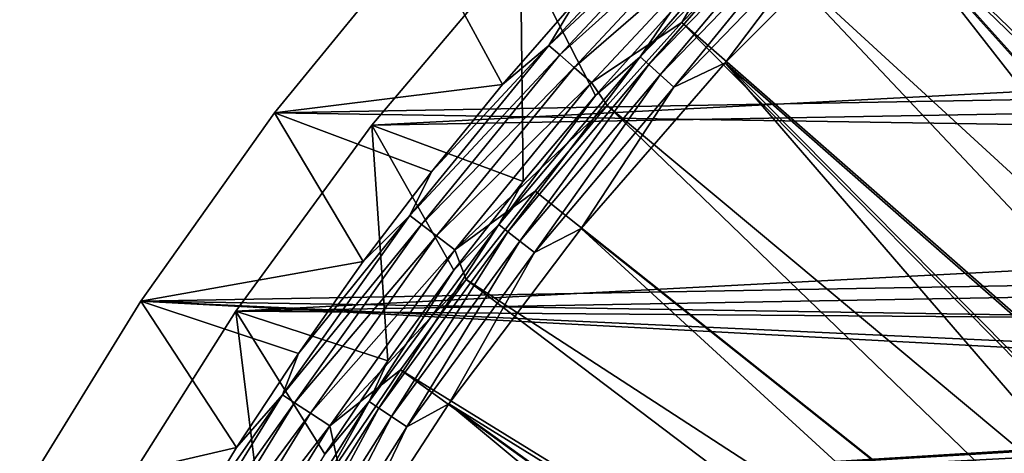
# Model space of a CAD drawing. Header units: metres. Extents: x -37.4 to 37.6, y -35 to 35.
# Tile 206 of 256: x -30.4 to -20.5, y 17.8 to 22.1. Entities that reach past the tile are written whole.
import ezdxf

# ---------------------------------------------------------------- set-up
doc = ezdxf.new("R2010")
doc.units = ezdxf.units.M
doc.layers.add('solid_506616_SW0001', color=7, linetype='CONTINUOUS')

msp = doc.modelspace()

# ---------------------------------------------------------------- linework, layer by layer
at = {"layer": 'solid_506616_SW0001'}
for points in [[(-12.953735, 16.049282, 20.646507), (-20.418873, 25.203476, 7.295379), (-21.286022, 24.475513, 7.295379)], [(-21.71851, 23.279625, 6.765283), (-20.0417, 24.737923, 6.765283), (-13.210644, 15.049964, 20.116411)], [(-13.605906, 15.500259, 20.646507), (-21.286022, 24.475513, 7.295379), (-22.127237, 23.717733, 7.295379)], [(-13.605906, 15.500259, 20.646507), (-12.953735, 16.049282, 20.646507), (-21.286022, 24.475513, 7.295379)], [(-26.862158, 21.076065, -3.596469), (26.100233, 22.012585, -3.596469), (24.537519, 23.742081, -3.596469)], [(-26.862158, 21.076065, -3.596469), (24.537519, 23.742081, -3.596469), (-25.361567, 22.859728, -3.596469)], [(-14.234832, 14.924755, 20.646507), (-22.127237, 23.717733, 7.295379), (-22.941496, 22.931055, 7.295379)], [(-14.234832, 14.924755, 20.646507), (-13.605906, 15.500259, 20.646507), (-22.127237, 23.717733, 7.295379)], [(-25.073151, 21.883972, 5.767566), (-23.555471, 23.509804, 5.767566), (-24.794455, 22.348888, 5.339492)], [(-23.451744, 23.406279, 6.182486), (-23.555471, 23.509804, 5.767566), (-25.073151, 21.883972, 5.767566)], [(-24.962742, 21.787605, 6.182486), (-23.451744, 23.406279, 6.182486), (-25.073151, 21.883972, 5.767566)], [(-23.316387, 23.271183, 6.578798), (-23.451744, 23.406279, 6.182486), (-24.962742, 21.787605, 6.182486)], [(-24.149822, 21.767839, 5.543032), (-22.608032, 23.365135, 5.543032), (-24.062738, 21.689344, 5.874969)], [(-23.051519, 23.041029, 5.200573), (-22.608032, 23.365135, 5.543032), (-24.149822, 21.767839, 5.543032)], [(-22.608032, 23.365135, 5.543032), (-22.526508, 23.28088, 5.874969), (-24.062738, 21.689344, 5.874969)], [(-24.818663, 21.661854, 6.578798), (-23.316387, 23.271183, 6.578798), (-24.962742, 21.787605, 6.182486)], [(-23.151037, 23.106153, 6.951706), (-23.316387, 23.271183, 6.578798), (-24.818663, 21.661854, 6.578798)], [(-24.062738, 21.689344, 5.874969), (-22.526508, 23.28088, 5.874969), (-23.949097, 21.586912, 6.192019)], [(-22.526508, 23.28088, 5.874969), (-22.420124, 23.170933, 6.192019), (-23.949097, 21.586912, 6.192019)], [(-23.289509, 21.707911, 6.765283), (-21.71851, 23.279625, 6.765283), (-14.408339, 13.907635, 20.116411)], [(-22.290165, 23.036623, 6.490345), (-21.71851, 23.279625, 6.765283), (-23.289509, 21.707911, 6.765283)], [(-21.71851, 23.279625, 6.765283), (-13.210644, 15.049964, 20.116411), (-13.821298, 14.491179, 20.116411)], [(-21.71851, 23.279625, 6.765283), (-13.821298, 14.491179, 20.116411), (-14.408339, 13.907635, 20.116411)], [(-24.642658, 21.508236, 6.951706), (-23.151037, 23.106153, 6.951706), (-24.818663, 21.661854, 6.578798)], [(-23.727802, 22.11644, 7.295379), (-23.151037, 23.106153, 6.951706), (-24.642658, 21.508236, 6.951706)], [(-23.949097, 21.586912, 6.192019), (-22.420124, 23.170933, 6.192019), (-23.810276, 21.461784, 6.490345)], [(-22.420124, 23.170933, 6.192019), (-22.290165, 23.036623, 6.490345), (-23.810276, 21.461784, 6.490345)], [(-23.727802, 22.11644, 7.295379), (-22.941496, 22.931055, 7.295379), (-23.151037, 23.106153, 6.951706)], [(-27.847374, 21.201921, -3.846846), (-26.368233, 23.015491, -3.846846), (27.080383, 22.173195, -3.846846)], [(-25.543016, 21.489349, 5.339492), (-26.368233, 23.015491, -3.846846), (-27.847374, 21.201921, -3.846846)], [(-25.543016, 21.489349, 5.339492), (-24.794455, 22.348888, 5.339492), (-26.368233, 23.015491, -3.846846)], [(-23.841599, 22.222506, 5.200573), (-23.051519, 23.041029, 5.200573), (-24.149822, 21.767839, 5.543032)], [(-23.810276, 21.461784, 6.490345), (-22.290165, 23.036623, 6.490345), (-23.289509, 21.707911, 6.765283)], [(-14.839437, 14.323751, 20.646507), (-22.941496, 22.931055, 7.295379), (-23.727802, 22.11644, 7.295379)], [(-14.839437, 14.323751, 20.646507), (-14.234832, 14.924755, 20.646507), (-22.941496, 22.931055, 7.295379)], [(-26.862158, 21.076065, -3.596469), (-25.361567, 22.859728, -3.596469), (-25.333685, 20.505268, 5.200573)], [(-25.361567, 22.859728, -3.596469), (-23.841599, 22.222506, 5.200573), (-24.602629, 21.376909, 5.200573)], [(-25.361567, 22.859728, -3.596469), (-24.602629, 21.376909, 5.200573), (-25.333685, 20.505268, 5.200573)], [(-25.073151, 21.883972, 5.767566), (-24.794455, 22.348888, 5.339492), (-25.543016, 21.489349, 5.339492)], [(-24.602629, 21.376909, 5.200573), (-23.841599, 22.222506, 5.200573), (-24.149822, 21.767839, 5.543032)], [(-27.847374, 21.201921, -3.846846), (27.080383, 22.173195, -3.846846), (28.500362, 20.315546, -3.846846)], [(-24.485201, 21.274878, 7.295379), (-23.727802, 22.11644, 7.295379), (-24.642658, 21.508236, 6.951706)], [(-15.418689, 13.698277, 20.646507), (-23.727802, 22.11644, 7.295379), (-24.485201, 21.274878, 7.295379)], [(-15.418689, 13.698277, 20.646507), (-14.839437, 14.323751, 20.646507), (-23.727802, 22.11644, 7.295379)], [(-28.237759, 19.193941, -3.596469), (27.541513, 20.180271, -3.596469), (26.100233, 22.012585, -3.596469)], [(-28.237759, 19.193941, -3.596469), (26.100233, 22.012585, -3.596469), (-26.862158, 21.076065, -3.596469)], [(-26.478848, 20.1604, 5.767566), (-25.073151, 21.883972, 5.767566), (-26.261795, 20.604755, 5.339492)], [(-24.962742, 21.787605, 6.182486), (-25.073151, 21.883972, 5.767566), (-26.478848, 20.1604, 5.767566)], [(-25.073151, 21.883972, 5.767566), (-25.543016, 21.489349, 5.339492), (-26.261795, 20.604755, 5.339492)], [(-26.362247, 20.071625, 6.182486), (-24.962742, 21.787605, 6.182486), (-26.478848, 20.1604, 5.767566)], [(-24.818663, 21.661854, 6.578798), (-24.962742, 21.787605, 6.182486), (-26.362247, 20.071625, 6.182486)], [(-25.579012, 20.06905, 5.543032), (-24.149822, 21.767839, 5.543032), (-25.486774, 19.996681, 5.874969)], [(-24.602629, 21.376909, 5.200573), (-24.149822, 21.767839, 5.543032), (-25.579012, 20.06905, 5.543032)], [(-24.149822, 21.767839, 5.543032), (-24.062738, 21.689344, 5.874969), (-25.486774, 19.996681, 5.874969)], [(-24.747044, 20.030436, 6.765283), (-23.289509, 21.707911, 6.765283), (-15.50761, 12.670302, 20.116411)], [(-23.810276, 21.461784, 6.490345), (-23.289509, 21.707911, 6.765283), (-24.747044, 20.030436, 6.765283)], [(-23.289509, 21.707911, 6.765283), (-14.408339, 13.907635, 20.116411), (-14.970763, 13.30033, 20.116411)], [(-23.289509, 21.707911, 6.765283), (-14.970763, 13.30033, 20.116411), (-15.50761, 12.670302, 20.116411)], [(-26.210093, 19.955776, 6.578798), (-24.818663, 21.661854, 6.578798), (-26.362247, 20.071625, 6.182486)], [(-24.642658, 21.508236, 6.951706), (-24.818663, 21.661854, 6.578798), (-26.210093, 19.955776, 6.578798)], [(-25.486774, 19.996681, 5.874969), (-24.062738, 21.689344, 5.874969), (-25.366409, 19.902245, 6.192019)], [(-24.062738, 21.689344, 5.874969), (-23.949097, 21.586912, 6.192019), (-25.366409, 19.902245, 6.192019)], [(-26.02422, 19.814257, 6.951706), (-24.642658, 21.508236, 6.951706), (-26.210093, 19.955776, 6.578798)], [(-24.485201, 21.274878, 7.295379), (-24.642658, 21.508236, 6.951706), (-26.02422, 19.814257, 6.951706)], [(-25.366409, 19.902245, 6.192019), (-23.949097, 21.586912, 6.192019), (-25.219374, 19.78688, 6.490345)], [(-23.949097, 21.586912, 6.192019), (-23.810276, 21.461784, 6.490345), (-25.219374, 19.78688, 6.490345)], [(-26.261795, 20.604755, 5.339492), (-25.543016, 21.489349, 5.339492), (-27.847374, 21.201921, -3.846846)], [(-25.219374, 19.78688, 6.490345), (-23.810276, 21.461784, 6.490345), (-24.747044, 20.030436, 6.765283)], [(-25.333685, 20.505268, 5.200573), (-24.602629, 21.376909, 5.200573), (-25.579012, 20.06905, 5.543032)], [(-25.212769, 20.407396, 7.295379), (-24.485201, 21.274878, 7.295379), (-26.02422, 19.814257, 6.951706)], [(-15.971599, 13.049397, 20.646507), (-24.485201, 21.274878, 7.295379), (-25.212769, 20.407396, 7.295379)], [(-15.971599, 13.049397, 20.646507), (-15.418689, 13.698277, 20.646507), (-24.485201, 21.274878, 7.295379)], [(-29.200788, 19.295233, -3.846846), (-27.847374, 21.201921, -3.846846), (28.500362, 20.315546, -3.846846)], [(-26.949955, 19.696136, 5.339492), (-27.847374, 21.201921, -3.846846), (-29.200788, 19.295233, -3.846846)], [(-26.949955, 19.696136, 5.339492), (-26.261795, 20.604755, 5.339492), (-27.847374, 21.201921, -3.846846)], [(-28.237759, 19.193941, -3.596469), (-26.862158, 21.076065, -3.596469), (-26.702349, 18.688129, 5.200573)], [(-26.862158, 21.076065, -3.596469), (-25.333685, 20.505268, 5.200573), (-26.033875, 19.608644, 5.200573)], [(-26.862158, 21.076065, -3.596469), (-26.033875, 19.608644, 5.200573), (-26.702349, 18.688129, 5.200573)], [(-26.478848, 20.1604, 5.767566), (-26.261795, 20.604755, 5.339492), (-26.949955, 19.696136, 5.339492)], [(-26.033875, 19.608644, 5.200573), (-25.333685, 20.505268, 5.200573), (-25.579012, 20.06905, 5.543032)], [(-29.200788, 19.295233, -3.846846), (28.500362, 20.315546, -3.846846), (29.793741, 18.366613, -3.846846)], [(-25.909616, 19.515053, 7.295379), (-25.212769, 20.407396, 7.295379), (-26.02422, 19.814257, 6.951706)], [(-15.971599, 13.049397, 20.646507), (-25.212769, 20.407396, 7.295379), (-25.909616, 19.515053, 7.295379)], [(-0.806215, 18.982838, -3.596469), (27.541513, 20.180271, -3.596469), (-28.237759, 19.193941, -3.596469)], [(-27.766283, 18.346788, 5.767566), (-26.478848, 20.1604, 5.767566), (-27.606691, 18.764553, 5.339492)], [(-26.362247, 20.071625, 6.182486), (-26.478848, 20.1604, 5.767566), (-27.766283, 18.346788, 5.767566)], [(-26.478848, 20.1604, 5.767566), (-26.949955, 19.696136, 5.339492), (-27.606691, 18.764553, 5.339492)], [(-27.644014, 18.265997, 6.182486), (-26.362247, 20.071625, 6.182486), (-27.766283, 18.346788, 5.767566)], [(-26.210093, 19.955776, 6.578798), (-26.362247, 20.071625, 6.182486), (-27.644014, 18.265997, 6.182486)], [(-26.888943, 18.276691, 5.543032), (-25.579012, 20.06905, 5.543032), (-26.791981, 18.210785, 5.874969)], [(-26.033875, 19.608644, 5.200573), (-25.579012, 20.06905, 5.543032), (-26.888943, 18.276691, 5.543032)], [(-25.579012, 20.06905, 5.543032), (-25.486774, 19.996681, 5.874969), (-26.791981, 18.210785, 5.874969)], [(-26.084013, 18.255377, 6.765283), (-24.747044, 20.030436, 6.765283), (-16.017963, 12.018627, 20.116411)], [(-25.219374, 19.78688, 6.490345), (-24.747044, 20.030436, 6.765283), (-26.084013, 18.255377, 6.765283)], [(-24.747044, 20.030436, 6.765283), (-15.50761, 12.670302, 20.116411), (-16.017963, 12.018627, 20.116411)], [(-27.484461, 18.16057, 6.578798), (-26.210093, 19.955776, 6.578798), (-27.644014, 18.265997, 6.182486)], [(-26.02422, 19.814257, 6.951706), (-26.210093, 19.955776, 6.578798), (-27.484461, 18.16057, 6.578798)], [(-26.791981, 18.210785, 5.874969), (-25.486774, 19.996681, 5.874969), (-26.665451, 18.124783, 6.192019)], [(-25.486774, 19.996681, 5.874969), (-25.366409, 19.902245, 6.192019), (-26.665451, 18.124783, 6.192019)], [(-27.289551, 18.031784, 6.951706), (-26.02422, 19.814257, 6.951706), (-27.484461, 18.16057, 6.578798)], [(-25.909616, 19.515053, 7.295379), (-26.02422, 19.814257, 6.951706), (-27.289551, 18.031784, 6.951706)], [(-26.665451, 18.124783, 6.192019), (-25.366409, 19.902245, 6.192019), (-26.510885, 18.019722, 6.490345)], [(-25.366409, 19.902245, 6.192019), (-25.219374, 19.78688, 6.490345), (-26.510885, 18.019722, 6.490345)], [(-26.510885, 18.019722, 6.490345), (-25.219374, 19.78688, 6.490345), (-26.084013, 18.255377, 6.765283)], [(-27.606691, 18.764553, 5.339492), (-26.949955, 19.696136, 5.339492), (-29.200788, 19.295233, -3.846846)], [(-26.5749, 18.598932, 7.295379), (-25.909616, 19.515053, 7.295379), (-27.289551, 18.031784, 6.951706)], [(-26.702349, 18.688129, 5.200573), (-26.033875, 19.608644, 5.200573), (-26.888943, 18.276691, 5.543032)], [(-16.497221, 12.378224, 20.646507), (-25.909616, 19.515053, 7.295379), (-26.5749, 18.598932, 7.295379)], [(-16.497221, 12.378224, 20.646507), (-15.971599, 13.049397, 20.646507), (-25.909616, 19.515053, 7.295379)], [(-2.285989, 17.854227, -3.846846), (-30.424456, 17.30179, -3.846846), (-29.200788, 19.295233, -3.846846)], [(-28.231239, 17.81109, 5.339492), (-29.200788, 19.295233, -3.846846), (-30.424456, 17.30179, -3.846846)], [(-0.763783, 17.983742, -3.846846), (-29.200788, 19.295233, -3.846846), (29.793741, 18.366613, -3.846846)], [(-0.763783, 17.983742, -3.846846), (-2.285989, 17.854227, -3.846846), (-29.200788, 19.295233, -3.846846)], [(-28.231239, 17.81109, 5.339492), (-27.606691, 18.764553, 5.339492), (-29.200788, 19.295233, -3.846846)], [(-29.4821, 17.221636, -3.596469), (-28.237759, 19.193941, -3.596469), (-27.94092, 16.779945, 5.200573)], [(-0.806215, 18.982838, -3.596469), (-28.237759, 19.193941, -3.596469), (-29.4821, 17.221636, -3.596469)], [(-28.237759, 19.193941, -3.596469), (-26.702349, 18.688129, 5.200573), (-27.338287, 17.744846, 5.200573)], [(-28.237759, 19.193941, -3.596469), (-27.338287, 17.744846, 5.200573), (-27.94092, 16.779945, 5.200573)], [(-0.806215, 18.982838, -3.596469), (-29.4821, 17.221636, -3.596469), (-2.412988, 18.846128, -3.596469)], [(-2.412988, 18.846128, -3.596469), (-29.4821, 17.221636, -3.596469), (-4.002818, 18.573568, -3.596469)], [(-27.766283, 18.346788, 5.767566), (-27.606691, 18.764553, 5.339492), (-28.231239, 17.81109, 5.339492)], [(-27.338287, 17.744846, 5.200573), (-26.702349, 18.688129, 5.200573), (-26.888943, 18.276691, 5.543032)], [(-4.002818, 18.573568, -3.596469), (-29.4821, 17.221636, -3.596469), (-5.563947, 18.167055, -3.596469)], [(-27.207804, 17.660151, 7.295379), (-26.5749, 18.598932, 7.295379), (-27.289551, 18.031784, 6.951706)], [(-16.994658, 11.685904, 20.646507), (-26.5749, 18.598932, 7.295379), (-27.207804, 17.660151, 7.295379)], [(-16.994658, 11.685904, 20.646507), (-16.497221, 12.378224, 20.646507), (-26.5749, 18.598932, 7.295379)], [(-28.929708, 16.451235, 5.767566), (-27.766283, 18.346788, 5.767566), (-28.822872, 16.836861, 5.339492)], [(-27.644014, 18.265997, 6.182486), (-27.766283, 18.346788, 5.767566), (-28.929708, 16.451235, 5.767566)], [(-27.766283, 18.346788, 5.767566), (-28.231239, 17.81109, 5.339492), (-28.822872, 16.836861, 5.339492)], [(-28.802317, 16.378792, 6.182486), (-27.644014, 18.265997, 6.182486), (-28.929708, 16.451235, 5.767566)], [(-27.484461, 18.16057, 6.578798), (-27.644014, 18.265997, 6.182486), (-28.802317, 16.378792, 6.182486)], [(-28.073503, 16.399118, 5.543032), (-26.888943, 18.276691, 5.543032), (-27.972271, 16.339983, 5.874969)], [(-27.338287, 17.744846, 5.200573), (-26.888943, 18.276691, 5.543032), (-28.073503, 16.399118, 5.543032)], [(-26.888943, 18.276691, 5.543032), (-26.791981, 18.210785, 5.874969), (-27.972271, 16.339983, 5.874969)], [(-27.293905, 16.391378, 6.765283), (-26.084013, 18.255377, 6.765283), (-16.955744, 10.654824, 20.116411)], [(-26.510885, 18.019722, 6.490345), (-26.084013, 18.255377, 6.765283), (-27.293905, 16.391378, 6.765283)], [(-26.084013, 18.255377, 6.765283), (-16.017963, 12.018627, 20.116411), (-16.50095, 11.346418, 20.116411)], [(-26.084013, 18.255377, 6.765283), (-16.50095, 11.346418, 20.116411), (-16.955744, 10.654824, 20.116411)], [(-5.563947, 18.167055, -3.596469), (-29.4821, 17.221636, -3.596469), (-7.084486, 17.629759, -3.596469)], [(-28.636076, 16.284256, 6.578798), (-27.484461, 18.16057, 6.578798), (-28.802317, 16.378792, 6.182486)], [(-27.289551, 18.031784, 6.951706), (-27.484461, 18.16057, 6.578798), (-28.636076, 16.284256, 6.578798)], [(-27.972271, 16.339983, 5.874969), (-26.791981, 18.210785, 5.874969), (-27.840168, 16.262814, 6.192019)], [(-26.791981, 18.210785, 5.874969), (-26.665451, 18.124783, 6.192019), (-27.840168, 16.262814, 6.192019)], [(-27.840168, 16.262814, 6.192019), (-26.665451, 18.124783, 6.192019), (-27.678791, 16.168547, 6.490345)], [(-26.665451, 18.124783, 6.192019), (-26.510885, 18.019722, 6.490345), (-27.678791, 16.168547, 6.490345)], [(-28.433001, 16.168776, 6.951706), (-27.289551, 18.031784, 6.951706), (-28.636076, 16.284256, 6.578798)], [(-27.207804, 17.660151, 7.295379), (-27.289551, 18.031784, 6.951706), (-28.433001, 16.168776, 6.951706)], [(-27.678791, 16.168547, 6.490345), (-26.510885, 18.019722, 6.490345), (-27.293905, 16.391378, 6.765283)], [(-2.285989, 17.854227, -3.846846), (-3.792143, 17.596012, -3.846846), (-30.424456, 17.30179, -3.846846)], [(-28.822872, 16.836861, 5.339492), (-28.231239, 17.81109, 5.339492), (-30.424456, 17.30179, -3.846846)]]:
    msp.add_3dface(points, dxfattribs=at)

doc.saveas('drawing.dxf')
